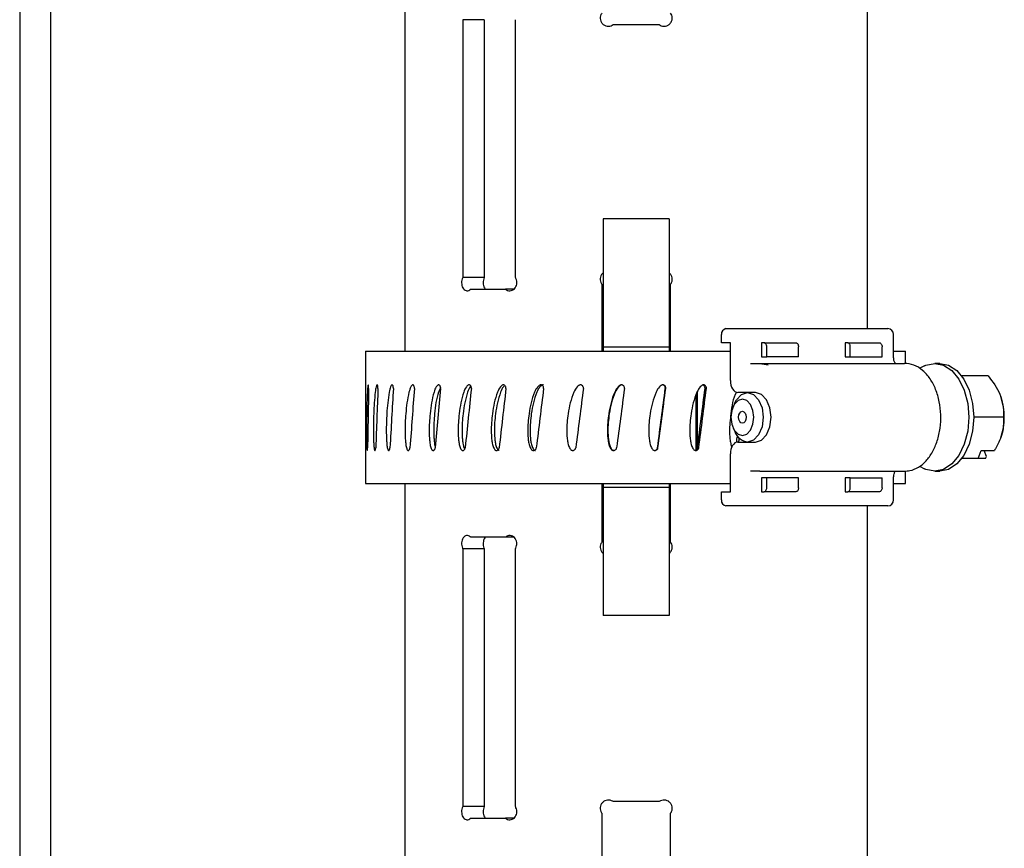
# Model space of a CAD drawing. Header units: inches. Extents: x 22.7 to 77.5, y 10.7 to 108.6.
# Tile 12 of 34: x 42 to 45.7, y 47.1 to 50.2. Entities that reach past the tile are written whole.
import ezdxf

# ---------------------------------------------------------------- set-up
doc = ezdxf.new("R2010")
doc.units = ezdxf.units.IN
doc.header["$MEASUREMENT"] = 0

msp = doc.modelspace()

# ---------------------------------------------------------------- linework, layer by layer
at = {"color": 7, "linetype": 'Continuous', "lineweight": 25}
for p, q in [((43.4732, 62.168), (43.4732, 48.9709)), ((45.2232, 49.0559), (45.2232, 61.3755)), ((42.018, 51.1581), (42.018, 36.6994)), ((42.1361, 36.6994), (42.1361, 51.1581)), ((43.6924, 50.224), (43.6924, 49.249)), ((43.7738, 50.224), (43.6924, 50.224)), ((43.7738, 50.224), (43.7738, 49.249)), ((43.8916, 49.249), (43.8916, 50.224)), ((44.2618, 50.2053), (44.4347, 50.2053)), ((44.4732, 49.4709), (44.2232, 49.4709)), ((44.2232, 49.4709), (44.2232, 49.2709)), ((44.4732, 49.4709), (44.4732, 49.2709)), ((43.7738, 49.249), (43.6924, 49.249)), ((44.2232, 49.2709), (44.2232, 49.0015)), ((44.4732, 49.2709), (44.4732, 49.0015)), ((43.7225, 49.2053), (43.8546, 49.2053)), ((43.8858, 49.2053), (43.8546, 49.2053)), ((44.2182, 49.2239), (44.2182, 48.9709)), ((44.4782, 48.9709), (44.4782, 49.2239)), ((44.6877, 49.0559), (44.7525, 49.0559)), ((44.7525, 49.0559), (45.2989, 49.0559)), ((44.6703, 49.0023), (44.6703, 49.0334)), ((45.3214, 48.9472), (45.3214, 49.0334)), ((44.2232, 49.0015), (44.2232, 48.9859)), ((44.4732, 48.9859), (44.2232, 48.9859)), ((44.2232, 48.9859), (44.2232, 48.9709)), ((44.4732, 49.0015), (44.4732, 48.9859)), ((44.4732, 48.9859), (44.4732, 48.9709)), ((44.7042, 49.0023), (44.6703, 49.0023)), ((44.7042, 48.8596), (44.7042, 49.0023)), ((44.8219, 49.0023), (44.8219, 48.9498)), ((44.8322, 49.0023), (44.8219, 49.0023)), ((44.8322, 49.0023), (44.9523, 49.0023)), ((44.8417, 48.9498), (44.8417, 48.9873)), ((44.9618, 48.9498), (44.9618, 48.9873)), ((45.1377, 49.0023), (45.1377, 48.9498)), ((45.148, 49.0023), (45.1377, 49.0023)), ((45.148, 49.0023), (45.2681, 49.0023)), ((45.1575, 48.9498), (45.1575, 48.9873)), ((45.2776, 48.9498), (45.2776, 48.9873)), ((43.3252, 48.9709), (43.3252, 48.4709)), ((43.3252, 48.9709), (44.7042, 48.9709)), ((44.8219, 48.9498), (44.8417, 48.9498)), ((44.9618, 48.9498), (44.8417, 48.9498)), ((45.1377, 48.9498), (45.1575, 48.9498)), ((45.1575, 48.9498), (45.2776, 48.9498)), ((45.3214, 48.9709), (45.3665, 48.9709)), ((45.3665, 48.924), (45.3665, 48.9709)), ((44.7809, 48.9247), (44.8161, 48.9247)), ((44.8161, 48.9247), (44.8468, 48.9189)), ((44.8161, 48.9247), (45.3625, 48.9247)), ((45.4386, 48.9156), (45.4184, 48.9056)), ((45.4956, 48.9247), (45.4768, 48.9247)), ((45.6791, 48.8771), (45.5783, 48.8771)), ((44.4485, 48.8433), (44.4502, 48.8433)), ((44.5752, 48.5979), (44.5752, 48.8055)), ((44.5806, 48.6113), (44.5806, 48.82)), ((44.7693, 48.8146), (44.7326, 48.8146)), ((44.7987, 48.8146), (44.7693, 48.8146)), ((44.7209, 48.7751), (44.7144, 48.7605)), ((45.7362, 48.7209), (45.6244, 48.7209)), ((44.7144, 48.6813), (44.7209, 48.6666)), ((44.7326, 48.6271), (44.7693, 48.6271)), ((44.7693, 48.6271), (44.7987, 48.6271)), ((44.2633, 48.5954), (44.2614, 48.5954)), ((44.7042, 48.4395), (44.7042, 48.5821)), ((45.6404, 48.5646), (45.6518, 48.5959)), ((45.6518, 48.5959), (45.7022, 48.5959)), ((45.6721, 48.5727), (45.6637, 48.5959)), ((45.668, 48.5646), (45.6721, 48.5727)), ((45.4193, 48.5357), (45.4386, 48.5262)), ((45.6404, 48.5646), (45.5783, 48.5646)), ((45.668, 48.5646), (45.6404, 48.5646)), ((44.8161, 48.517), (44.7809, 48.517)), ((44.8161, 48.517), (45.3625, 48.517)), ((45.3665, 48.4709), (45.3665, 48.5175)), ((45.4768, 48.517), (45.4956, 48.517)), ((43.3252, 48.4709), (44.7042, 48.4709)), ((43.4732, 48.4709), (43.4732, 34.451)), ((44.2182, 48.4709), (44.2182, 48.2491)), ((44.2232, 48.4709), (44.2232, 48.4559)), ((44.4732, 48.4709), (44.4732, 48.4559)), ((44.4782, 48.2491), (44.4782, 48.4709)), ((44.8219, 48.4919), (44.8219, 48.4395)), ((44.8417, 48.4919), (44.8219, 48.4919)), ((44.8417, 48.4545), (44.8417, 48.4919)), ((44.9618, 48.4919), (44.8417, 48.4919)), ((44.9618, 48.4545), (44.9618, 48.4919)), ((45.1377, 48.4919), (45.1377, 48.4395)), ((45.1575, 48.4919), (45.1377, 48.4919)), ((45.1575, 48.4545), (45.1575, 48.4919)), ((45.1575, 48.4919), (45.2776, 48.4919)), ((45.2776, 48.4545), (45.2776, 48.4919)), ((45.3214, 48.4084), (45.3214, 48.4945)), ((45.3214, 48.4709), (45.3665, 48.4709)), ((44.4732, 48.4559), (44.2232, 48.4559)), ((44.2232, 48.4559), (44.2232, 48.4403)), ((44.2232, 48.4403), (44.2232, 48.1709)), ((44.4732, 48.4559), (44.4732, 48.4403)), ((44.4732, 48.4403), (44.4732, 48.1709)), ((44.6703, 48.4084), (44.6703, 48.4395)), ((44.6703, 48.4395), (44.7042, 48.4395)), ((44.8219, 48.4395), (44.8322, 48.4395)), ((44.9523, 48.4395), (44.8322, 48.4395)), ((45.1377, 48.4395), (45.148, 48.4395)), ((45.2681, 48.4395), (45.148, 48.4395)), ((44.7525, 48.3859), (44.6877, 48.3859)), ((45.2989, 48.3859), (44.7525, 48.3859)), ((45.2232, 34.4519), (45.2232, 48.3859)), ((43.8546, 48.2678), (43.7225, 48.2678)), ((43.8859, 48.2678), (43.8546, 48.2678)), ((43.6924, 48.224), (43.6924, 47.249)), ((43.7738, 48.224), (43.6924, 48.224)), ((43.7738, 48.224), (43.7738, 47.249)), ((43.8916, 47.249), (43.8916, 48.224)), ((44.2232, 48.1709), (44.2232, 47.9709)), ((44.4732, 48.1709), (44.4732, 47.9709)), ((44.4732, 47.9709), (44.2232, 47.9709)), ((44.4347, 47.2678), (44.2618, 47.2678)), ((43.7738, 47.249), (43.6924, 47.249)), ((43.7225, 47.2053), (43.8546, 47.2053)), ((43.8858, 47.2053), (43.8546, 47.2053)), ((44.2182, 47.2239), (44.2182, 46.2491)), ((44.4782, 46.2491), (44.4782, 47.2239))]:
    msp.add_line(p, q, dxfattribs=at)
at = {"color": 7, "linetype": 'Continuous', "lineweight": 25, "flags": 128}
for points in [[(44.8417, 48.9873), (44.8415, 48.9902), (44.841, 48.993), (44.8401, 48.9956), (44.8389, 48.9979), (44.8375, 48.9998), (44.8358, 49.0011), (44.8341, 49.002), (44.8322, 49.0023)], [(44.9523, 49.0023), (44.9542, 49.002), (44.956, 49.0011), (44.9576, 48.9998), (44.959, 48.9979), (44.9602, 48.9956), (44.9611, 48.993), (44.9616, 48.9902), (44.9618, 48.9873)], [(45.1575, 48.9873), (45.1573, 48.9902), (45.1568, 48.993), (45.1559, 48.9956), (45.1547, 48.9979), (45.1533, 48.9998), (45.1516, 49.0011), (45.1499, 49.002), (45.148, 49.0023)], [(45.2681, 49.0023), (45.27, 49.002), (45.2718, 49.0011), (45.2734, 48.9998), (45.2748, 48.9979), (45.276, 48.9956), (45.2769, 48.993), (45.2774, 48.9902), (45.2776, 48.9873)], [(45.4768, 48.9247), (45.5102, 48.9178), (45.5412, 48.8974), (45.5679, 48.865), (45.5884, 48.8228), (45.6013, 48.7736), (45.6057, 48.7209), (45.6013, 48.6681), (45.5884, 48.619), (45.5679, 48.5767), (45.5412, 48.5443), (45.5102, 48.524), (45.4768, 48.517), (45.4435, 48.524), (45.4386, 48.5262)], [(45.4386, 48.9156), (45.4435, 48.9178), (45.4768, 48.9247)], [(45.4956, 48.9247), (45.5289, 48.9178), (45.56, 48.8974), (45.5867, 48.865), (45.6071, 48.8228), (45.62, 48.7736), (45.6244, 48.7209), (45.62, 48.6681), (45.6071, 48.619), (45.5867, 48.5767), (45.56, 48.5443), (45.5289, 48.524), (45.4956, 48.517)], [(44.7042, 48.8596), (44.7047, 48.8509), (44.7063, 48.8424), (44.709, 48.8346), (44.7125, 48.8278), (44.7168, 48.8222), (44.7217, 48.8181), (44.7271, 48.8155), (44.7326, 48.8146)], [(44.7209, 48.7751), (44.7274, 48.7872), (44.7466, 48.8075), (44.7693, 48.8146), (44.7919, 48.8075), (44.8112, 48.7872), (44.824, 48.7568), (44.8285, 48.7209), (44.824, 48.685), (44.8112, 48.6546), (44.7919, 48.6343), (44.7693, 48.6271), (44.7693, 48.6271)], [(44.7987, 48.6271), (44.8214, 48.6343), (44.8406, 48.6546), (44.8534, 48.685), (44.8579, 48.7209), (44.8534, 48.7568), (44.8406, 48.7872), (44.8214, 48.8075), (44.7987, 48.8146)], [(44.7497, 48.6524), (44.7662, 48.6576), (44.7803, 48.6725), (44.7896, 48.6947), (44.7929, 48.7209), (44.7896, 48.7471), (44.7803, 48.7693), (44.7662, 48.7841), (44.7497, 48.7893), (44.7331, 48.7841), (44.7191, 48.7693), (44.7097, 48.7471), (44.7064, 48.7209), (44.7097, 48.6947), (44.7191, 48.6725), (44.7331, 48.6576), (44.7497, 48.6524)], [(44.7497, 48.6981), (44.7441, 48.6998), (44.7395, 48.7047), (44.7363, 48.7121), (44.7352, 48.7209), (44.7363, 48.7296), (44.7395, 48.737), (44.7441, 48.742), (44.7497, 48.7437), (44.7552, 48.742), (44.7599, 48.737), (44.763, 48.7296), (44.7641, 48.7209), (44.763, 48.7121), (44.7599, 48.7047), (44.7552, 48.6998), (44.7497, 48.6981)], [(44.7326, 48.6271), (44.7271, 48.6263), (44.7217, 48.6237), (44.7168, 48.6195), (44.7125, 48.6139), (44.709, 48.6071), (44.7063, 48.5994), (44.7047, 48.5909), (44.7042, 48.5821)], [(44.8322, 48.4395), (44.8341, 48.4398), (44.8358, 48.4406), (44.8375, 48.442), (44.8389, 48.4439), (44.8401, 48.4461), (44.841, 48.4487), (44.8415, 48.4516), (44.8417, 48.4545)], [(44.9618, 48.4545), (44.9616, 48.4516), (44.9611, 48.4487), (44.9602, 48.4461), (44.959, 48.4439), (44.9576, 48.442), (44.956, 48.4406), (44.9542, 48.4398), (44.9523, 48.4395)], [(45.148, 48.4395), (45.1499, 48.4398), (45.1516, 48.4406), (45.1533, 48.442), (45.1547, 48.4439), (45.1559, 48.4461), (45.1568, 48.4487), (45.1573, 48.4516), (45.1575, 48.4545)], [(45.2776, 48.4545), (45.2774, 48.4516), (45.2769, 48.4487), (45.276, 48.4461), (45.2748, 48.4439), (45.2734, 48.442), (45.2718, 48.4406), (45.27, 48.4398), (45.2681, 48.4395)]]:
    msp.add_lwpolyline(points, dxfattribs=at)
at = {"color": 7, "linetype": 'Continuous', "lineweight": 25}
for centre, radius, start, end in [((44.6906, 49.0356), 0.0205, 98.1467, 186.3048), ((45.2989, 49.0334), 0.0225, 0, 90), ((45.504, 48.7209), 0.2357, 340.6417, 19.3583), ((44.7777, 48.6868), 0.0603, 199.5508, 261.9257), ((44.6906, 48.4061), 0.0205, 173.6952, 261.8533), ((45.2989, 48.4084), 0.0225, 270, 0)]:
    msp.add_arc(centre, radius, start, end, dxfattribs=at)
for major_axis, ratio, start_param, end_param in [((0.119, 7.7704), 0.13076, 1.535849, 1.564673), ((0.2747, 7.7704), 0.126817, 1.538332, 1.567155), ((0.4235, 7.7703), 0.119843, 1.54038, 1.569203), ((0.5616, 7.7702), 0.110043, 1.541801, 1.570624), ((0.6858, 7.7702), 0.097694, 1.54247, 1.571293), ((0.7933, 7.7702), 0.083127, 1.542334, 1.571158), ((0.8819, 7.7702), 0.066712, 1.541419, 1.570243), ((0.95, 7.7703), 0.048844, 1.539819, 1.568642), ((0.9962, 7.7704), 0.029928, 1.537685, 1.566508), ((1.0198, 7.7704), 0.010379, 1.53521, 1.564033), ((0.9975, 7.5957), 0.009388, 4.721934, 4.751421), ((1.0204, 7.7705), 0.009388, 4.721747, 4.750571), ((0.9755, 7.5957), 0.028958, 4.72442, 4.753907), ((0.9979, 7.7704), 0.028958, 4.724233, 4.753057), ((0.9314, 7.5956), 0.047915, 4.72929, 4.732348), ((0.9528, 7.7703), 0.047915, 4.729123, 4.730923)]:
    msp.add_ellipse((44.3482, 48.5428), major_axis=major_axis, ratio=ratio, start_param=start_param, end_param=end_param, dxfattribs=at)
for points, knots in [([(44.2182, 50.2491), (44.2171, 50.2474), (44.214, 50.2427), (44.2116, 50.2337), (44.2122, 50.2231), (44.2164, 50.2133), (44.2234, 50.2055), (44.2328, 50.2003), (44.2433, 50.1986), (44.2535, 50.2002), (44.2592, 50.2037), (44.2618, 50.2053)], [0, 0, 0, 0, 0.07144, 0.189477, 0.306312, 0.422772, 0.539935, 0.658372, 0.777816, 0.897476, 1, 1, 1, 1]), ([(44.4347, 50.2053), (44.4374, 50.2036), (44.4431, 50.2001), (44.4534, 50.1986), (44.4639, 50.2004), (44.4733, 50.2057), (44.4804, 50.2138), (44.4839, 50.2225), (44.4848, 50.2317), (44.4835, 50.2407), (44.4799, 50.2464), (44.4782, 50.2491)], [0, 0, 0, 0, 0.106194, 0.224636, 0.343791, 0.463442, 0.582905, 0.701361, 0.77482, 0.891659, 1, 1, 1, 1]), ([(43.6924, 49.249), (43.6912, 49.246), (43.6888, 49.24), (43.6879, 49.2294), (43.6892, 49.219), (43.6928, 49.2099), (43.6982, 49.203), (43.705, 49.1991), (43.7123, 49.1987), (43.7184, 49.2013), (43.7214, 49.2043), (43.7225, 49.2053)], [0, 0, 0, 0, 0.116891, 0.233813, 0.350076, 0.466396, 0.583729, 0.702325, 0.821649, 0.94088, 1, 1, 1, 1]), ([(43.7738, 49.249), (43.7727, 49.246), (43.7703, 49.2401), (43.7694, 49.2294), (43.7707, 49.2192), (43.7738, 49.2106), (43.7769, 49.2069), (43.7783, 49.2053)], [0, 0, 0, 0, 0.210696, 0.42147, 0.630622, 0.839897, 1, 1, 1, 1]), ([(43.8546, 49.2053), (43.8571, 49.2034), (43.8622, 49.1997), (43.8712, 49.1985), (43.8801, 49.2006), (43.888, 49.2061), (43.8939, 49.2144), (43.8971, 49.2245), (43.8972, 49.2351), (43.8949, 49.2435), (43.8924, 49.2477), (43.8916, 49.249)], [0, 0, 0, 0, 0.118417, 0.236812, 0.35573, 0.4751, 0.594211, 0.712262, 0.829036, 0.945192, 1, 1, 1, 1]), ([(44.2232, 49.2662), (44.2225, 49.2657), (44.2188, 49.2632), (44.2145, 49.2561), (44.2115, 49.2459), (44.2123, 49.2353), (44.2153, 49.228), (44.2178, 49.2245), (44.2182, 49.2239)], [0, 0, 0, 0, 0.058025, 0.283386, 0.506504, 0.727352, 0.947489, 1, 1, 1, 1]), ([(44.4782, 49.2239), (44.4788, 49.2247), (44.4814, 49.2283), (44.4839, 49.2347), (44.4849, 49.2439), (44.4832, 49.253), (44.4791, 49.2613), (44.4748, 49.2648), (44.4732, 49.2661)], [0, 0, 0, 0, 0.063486, 0.287746, 0.426817, 0.648015, 0.869165, 1, 1, 1, 1]), ([(45.3286, 48.9246), (45.3285, 48.9246), (45.3284, 48.9246), (45.326, 48.9273), (45.3236, 48.9325), (45.3217, 48.9395), (45.3215, 48.9447), (45.3214, 48.9472)], [0, 0, 0, 0, 0.185681, 0.383182, 0.58695, 0.798926, 1, 1, 1, 1]), ([(45.3625, 48.517), (45.3693, 48.5175), (45.3875, 48.5186), (45.416, 48.5307), (45.445, 48.5548), (45.4693, 48.5889), (45.4874, 48.6313), (45.4982, 48.6794), (45.5008, 48.7302), (45.4952, 48.7805), (45.4814, 48.8273), (45.4601, 48.868), (45.4321, 48.8996), (45.3989, 48.9207), (45.3744, 48.9234), (45.3625, 48.9247)], [0, 0, 0, 0, 0.044816, 0.11956, 0.195212, 0.273502, 0.353659, 0.434257, 0.514817, 0.59547, 0.676421, 0.757914, 0.840021, 0.921551, 1, 1, 1, 1]), ([(45.6791, 48.8771), (45.6958, 48.8548), (45.7147, 48.8294), (45.7251, 48.8023), (45.7264, 48.799)], [0, 0, 0, 0, 0.879034, 1, 1, 1, 1]), ([(43.3355, 48.8433), (43.3353, 48.8433), (43.3349, 48.8434), (43.3343, 48.841), (43.3331, 48.8327), (43.3308, 48.798), (43.3296, 48.7402), (43.3291, 48.6816), (43.3293, 48.6454), (43.3295, 48.6265), (43.3299, 48.6128), (43.3303, 48.6034), (43.3307, 48.5985), (43.3311, 48.5961), (43.3313, 48.5956), (43.3314, 48.5954)], [0, 0, 0, 0, 0.013181, 0.030133, 0.059777, 0.148264, 0.460226, 0.709732, 0.798479, 0.860576, 0.920922, 0.954225, 0.975594, 0.989889, 1, 1, 1, 1]), ([(43.3369, 48.8298), (43.337, 48.8312), (43.337, 48.8339), (43.3367, 48.8378), (43.3363, 48.8409), (43.3359, 48.8427), (43.3356, 48.8431), (43.3355, 48.8433)], [0, 0, 0, 0, 0.219902, 0.439803, 0.659759, 0.879847, 1, 1, 1, 1]), ([(43.3693, 48.8433), (43.369, 48.8433), (43.3682, 48.8434), (43.3667, 48.841), (43.3642, 48.8327), (43.3591, 48.798), (43.3559, 48.7402), (43.3546, 48.6816), (43.355, 48.6454), (43.3557, 48.6265), (43.3565, 48.6128), (43.3576, 48.6034), (43.3587, 48.5985), (43.3595, 48.5961), (43.3601, 48.5956), (43.3603, 48.5954)], [0, 0, 0, 0, 0.013181, 0.030133, 0.059777, 0.148264, 0.460226, 0.709732, 0.798479, 0.860576, 0.920922, 0.954225, 0.975594, 0.989889, 1, 1, 1, 1]), ([(43.3723, 48.8298), (43.3723, 48.8312), (43.3723, 48.8339), (43.3718, 48.8378), (43.371, 48.8409), (43.3701, 48.8427), (43.3695, 48.8431), (43.3693, 48.8433)], [0, 0, 0, 0, 0.219902, 0.439803, 0.659759, 0.879847, 1, 1, 1, 1]), ([(43.426, 48.8433), (43.4255, 48.8433), (43.4243, 48.8434), (43.4221, 48.841), (43.4183, 48.8327), (43.4105, 48.798), (43.4053, 48.7402), (43.4033, 48.6816), (43.404, 48.6454), (43.405, 48.6265), (43.4064, 48.6128), (43.4081, 48.6034), (43.4097, 48.5985), (43.4111, 48.5961), (43.412, 48.5956), (43.4123, 48.5954)], [0, 0, 0, 0, 0.013181, 0.030133, 0.059777, 0.148264, 0.460226, 0.709732, 0.798479, 0.860576, 0.920922, 0.954225, 0.975594, 0.989889, 1, 1, 1, 1]), ([(43.4303, 48.8298), (43.4303, 48.8312), (43.4304, 48.8339), (43.4297, 48.8378), (43.4285, 48.8409), (43.4272, 48.8427), (43.4263, 48.8431), (43.426, 48.8433)], [0, 0, 0, 0, 0.219902, 0.439803, 0.659759, 0.879847, 1, 1, 1, 1]), ([(43.5042, 48.8433), (43.5035, 48.8433), (43.5019, 48.8434), (43.4991, 48.841), (43.494, 48.8327), (43.4838, 48.798), (43.4768, 48.7402), (43.4741, 48.6816), (43.4749, 48.6454), (43.4763, 48.6265), (43.4781, 48.6128), (43.4805, 48.6034), (43.4826, 48.5985), (43.4845, 48.5961), (43.4857, 48.5956), (43.4861, 48.5954)], [0, 0, 0, 0, 0.013181, 0.030133, 0.059777, 0.148264, 0.460226, 0.709732, 0.798479, 0.860576, 0.920922, 0.954225, 0.975594, 0.989889, 1, 1, 1, 1]), ([(43.5098, 48.8298), (43.5098, 48.8312), (43.5099, 48.8339), (43.509, 48.8378), (43.5074, 48.8409), (43.5057, 48.8427), (43.5046, 48.8431), (43.5042, 48.8433)], [0, 0, 0, 0, 0.219902, 0.439803, 0.659759, 0.879847, 1, 1, 1, 1]), ([(43.602, 48.8433), (43.6012, 48.8433), (43.5993, 48.8434), (43.5959, 48.841), (43.5897, 48.8327), (43.5772, 48.798), (43.5686, 48.7402), (43.5652, 48.6816), (43.5662, 48.6454), (43.5679, 48.6265), (43.5702, 48.6128), (43.5732, 48.6034), (43.5758, 48.5985), (43.5781, 48.5961), (43.5795, 48.5956), (43.5801, 48.5954)], [0, 0, 0, 0, 0.013181, 0.030133, 0.059777, 0.148264, 0.460226, 0.709732, 0.798479, 0.860576, 0.920922, 0.954225, 0.975594, 0.989889, 1, 1, 1, 1]), ([(43.6088, 48.8338), (43.6061, 48.8279), (43.593, 48.7985), (43.5861, 48.7398), (43.5824, 48.6817), (43.5834, 48.6454), (43.5852, 48.6266), (43.5868, 48.6147), (43.5888, 48.6091), (43.589, 48.6083)], [0, 0, 0, 0, 0.090899, 0.453437, 0.743404, 0.846543, 0.91871, 0.988841, 1, 1, 1, 1]), ([(43.6089, 48.8298), (43.6089, 48.8312), (43.609, 48.8339), (43.6079, 48.8378), (43.606, 48.8409), (43.6039, 48.8427), (43.6025, 48.8431), (43.602, 48.8433)], [0, 0, 0, 0, 0.219902, 0.439803, 0.659759, 0.879847, 1, 1, 1, 1]), ([(43.7173, 48.8433), (43.7163, 48.8433), (43.7142, 48.8434), (43.7102, 48.841), (43.7031, 48.8327), (43.6886, 48.798), (43.6785, 48.7402), (43.6746, 48.6816), (43.6758, 48.6454), (43.6778, 48.6265), (43.6805, 48.6128), (43.6839, 48.6034), (43.6869, 48.5985), (43.6896, 48.5961), (43.6912, 48.5956), (43.6919, 48.5954)], [0, 0, 0, 0, 0.013181, 0.030133, 0.059777, 0.148264, 0.460226, 0.709732, 0.798479, 0.860576, 0.920922, 0.954225, 0.975594, 0.989889, 1, 1, 1, 1]), ([(43.7232, 48.8386), (43.7225, 48.8378), (43.7169, 48.832), (43.7038, 48.7972), (43.693, 48.7405), (43.6892, 48.6816), (43.6905, 48.6454), (43.6924, 48.6265), (43.6952, 48.6129), (43.698, 48.6042), (43.7, 48.6013), (43.7004, 48.6007)], [0, 0, 0, 0, 0.014721, 0.1112, 0.451337, 0.723387, 0.820153, 0.887861, 0.953658, 0.989972, 1, 1, 1, 1]), ([(43.7252, 48.8298), (43.7252, 48.8312), (43.7253, 48.8339), (43.724, 48.8378), (43.7219, 48.8409), (43.7195, 48.8427), (43.7179, 48.8431), (43.7173, 48.8433)], [0, 0, 0, 0, 0.219902, 0.439803, 0.659759, 0.879847, 1, 1, 1, 1]), ([(43.8473, 48.8433), (43.8462, 48.8433), (43.8438, 48.8434), (43.8395, 48.841), (43.8316, 48.8327), (43.8154, 48.798), (43.8041, 48.7402), (43.7997, 48.6816), (43.8011, 48.6454), (43.8033, 48.6265), (43.8063, 48.6128), (43.8101, 48.6034), (43.8135, 48.5985), (43.8165, 48.5961), (43.8183, 48.5956), (43.8191, 48.5954)], [0, 0, 0, 0, 0.013181, 0.030133, 0.059777, 0.148264, 0.460226, 0.709732, 0.798479, 0.860576, 0.920922, 0.954225, 0.975594, 0.989889, 1, 1, 1, 1]), ([(43.8496, 48.8388), (43.8487, 48.8379), (43.8424, 48.832), (43.8278, 48.7972), (43.8157, 48.7405), (43.8115, 48.6816), (43.8129, 48.6454), (43.8151, 48.6265), (43.8181, 48.6128), (43.8219, 48.6034), (43.8253, 48.5985), (43.8283, 48.5961), (43.8301, 48.5956), (43.8309, 48.5954)], [0, 0, 0, 0, 0.01552, 0.108171, 0.43481, 0.696064, 0.78899, 0.854011, 0.917198, 0.95207, 0.974445, 0.989413, 1, 1, 1, 1]), ([(43.856, 48.8298), (43.856, 48.8312), (43.8561, 48.8339), (43.8547, 48.8378), (43.8524, 48.8409), (43.8497, 48.8427), (43.8479, 48.8431), (43.8473, 48.8433)], [0, 0, 0, 0, 0.219902, 0.439803, 0.659759, 0.879847, 1, 1, 1, 1]), ([(43.989, 48.8433), (43.9878, 48.8433), (43.9853, 48.8434), (43.9806, 48.841), (43.9721, 48.8327), (43.9546, 48.798), (43.9424, 48.7402), (43.9376, 48.6816), (43.9391, 48.6454), (43.9415, 48.6265), (43.9447, 48.6128), (43.9489, 48.6034), (43.9525, 48.5985), (43.9558, 48.5961), (43.9578, 48.5956), (43.9586, 48.5954)], [0, 0, 0, 0, 0.013181, 0.030133, 0.059777, 0.148264, 0.460226, 0.709732, 0.798479, 0.860576, 0.920922, 0.954225, 0.975594, 0.989889, 1, 1, 1, 1]), ([(43.9976, 48.8433), (43.9965, 48.8433), (43.9939, 48.8434), (43.9892, 48.841), (43.9807, 48.8327), (43.9632, 48.798), (43.951, 48.7402), (43.9462, 48.6816), (43.9478, 48.6454), (43.9502, 48.6265), (43.9534, 48.6128), (43.9575, 48.6034), (43.9612, 48.5985), (43.9644, 48.5961), (43.9664, 48.5956), (43.9673, 48.5954)], [0, 0, 0, 0, 0.013181, 0.030133, 0.059777, 0.148263, 0.460218, 0.709728, 0.798476, 0.860574, 0.92092, 0.954225, 0.975594, 0.989889, 1, 1, 1, 1]), ([(43.9983, 48.8298), (43.9983, 48.8312), (43.9984, 48.8339), (43.9969, 48.8378), (43.9944, 48.8409), (43.9916, 48.8427), (43.9896, 48.8431), (43.989, 48.8433)], [0, 0, 0, 0, 0.219902, 0.439803, 0.659759, 0.879847, 1, 1, 1, 1]), ([(44.139, 48.8433), (44.1379, 48.8433), (44.1352, 48.8434), (44.1302, 48.841), (44.1214, 48.8327), (44.103, 48.798), (44.0901, 48.7402), (44.085, 48.6816), (44.0867, 48.6454), (44.0892, 48.6265), (44.0926, 48.6128), (44.097, 48.6034), (44.1008, 48.5985), (44.1042, 48.5961), (44.1063, 48.5956), (44.1072, 48.5954)], [0, 0, 0, 0, 0.013181, 0.030133, 0.059777, 0.148264, 0.460226, 0.709732, 0.798479, 0.860576, 0.920922, 0.954225, 0.975594, 0.989889, 1, 1, 1, 1]), ([(44.1488, 48.8298), (44.1488, 48.8312), (44.1489, 48.8339), (44.1474, 48.8378), (44.1447, 48.8409), (44.1417, 48.8427), (44.1397, 48.8431), (44.139, 48.8433)], [0, 0, 0, 0, 0.219902, 0.439803, 0.659759, 0.879847, 1, 1, 1, 1]), ([(44.294, 48.8433), (44.2928, 48.8433), (44.29, 48.8434), (44.285, 48.841), (44.2759, 48.8327), (44.2571, 48.798), (44.2439, 48.7402), (44.2387, 48.6816), (44.2403, 48.6454), (44.2429, 48.6265), (44.2464, 48.6128), (44.2509, 48.6034), (44.2549, 48.5985), (44.2584, 48.5961), (44.2605, 48.5956), (44.2614, 48.5954)], [0, 0, 0, 0, 0.013181, 0.030133, 0.059777, 0.148264, 0.460226, 0.709732, 0.798479, 0.860576, 0.920922, 0.954225, 0.975594, 0.989889, 1, 1, 1, 1]), ([(44.2958, 48.8433), (44.2946, 48.8433), (44.2919, 48.8434), (44.2868, 48.841), (44.2778, 48.8327), (44.259, 48.798), (44.2457, 48.7402), (44.2405, 48.6816), (44.2422, 48.6454), (44.2448, 48.6265), (44.2483, 48.6128), (44.2528, 48.6034), (44.2567, 48.5985), (44.2602, 48.5961), (44.2624, 48.5956), (44.2633, 48.5954)], [0, 0, 0, 0, 0.013181, 0.030133, 0.059777, 0.148263, 0.460218, 0.709728, 0.798476, 0.860574, 0.92092, 0.954225, 0.975594, 0.989889, 1, 1, 1, 1]), ([(44.3039, 48.8298), (44.304, 48.8312), (44.304, 48.8339), (44.3025, 48.8378), (44.2998, 48.8409), (44.2967, 48.8427), (44.2947, 48.8431), (44.294, 48.8433)], [0, 0, 0, 0, 0.219902, 0.439803, 0.659759, 0.879847, 1, 1, 1, 1]), ([(44.4502, 48.8433), (44.449, 48.8433), (44.4462, 48.8434), (44.4412, 48.841), (44.4322, 48.8327), (44.4134, 48.798), (44.4001, 48.7402), (44.3948, 48.6816), (44.3965, 48.6454), (44.3991, 48.6265), (44.4027, 48.6128), (44.4071, 48.6034), (44.4111, 48.5985), (44.4146, 48.5961), (44.4168, 48.5956), (44.4177, 48.5954)], [0, 0, 0, 0, 0.013181, 0.030133, 0.059777, 0.148264, 0.460226, 0.709732, 0.798479, 0.860576, 0.920922, 0.954225, 0.975594, 0.989889, 1, 1, 1, 1]), ([(44.4584, 48.8298), (44.4585, 48.8312), (44.4585, 48.8339), (44.457, 48.8378), (44.4543, 48.8409), (44.4513, 48.8427), (44.4492, 48.8431), (44.4485, 48.8433)], [0, 0, 0, 0, 0.219894, 0.439787, 0.659737, 0.879826, 1, 1, 1, 1]), ([(44.4601, 48.8298), (44.4601, 48.8312), (44.4602, 48.8339), (44.4586, 48.8378), (44.456, 48.8409), (44.4529, 48.8427), (44.4509, 48.8431), (44.4502, 48.8433)], [0, 0, 0, 0, 0.219902, 0.439803, 0.659759, 0.879847, 1, 1, 1, 1]), ([(44.604, 48.8433), (44.6028, 48.8433), (44.6002, 48.8434), (44.5953, 48.841), (44.5865, 48.8327), (44.5681, 48.798), (44.5551, 48.7402), (44.5499, 48.6816), (44.5516, 48.6454), (44.5541, 48.6265), (44.5576, 48.6128), (44.562, 48.6034), (44.5659, 48.5985), (44.5693, 48.5961), (44.5714, 48.5956), (44.5723, 48.5954)], [0, 0, 0, 0, 0.013181, 0.030133, 0.059777, 0.148264, 0.460226, 0.709732, 0.798479, 0.860576, 0.920922, 0.954225, 0.975594, 0.989889, 1, 1, 1, 1]), ([(44.6085, 48.8298), (44.6085, 48.8312), (44.6086, 48.8339), (44.6071, 48.8378), (44.6045, 48.8409), (44.6015, 48.8427), (44.5996, 48.8431), (44.5989, 48.8433)], [0, 0, 0, 0, 0.219894, 0.439787, 0.659737, 0.879826, 1, 1, 1, 1]), ([(44.6136, 48.8298), (44.6137, 48.8312), (44.6138, 48.8339), (44.6122, 48.8378), (44.6096, 48.8409), (44.6067, 48.8427), (44.6047, 48.8431), (44.604, 48.8433)], [0, 0, 0, 0, 0.219902, 0.439803, 0.659759, 0.879847, 1, 1, 1, 1]), ([(44.7274, 48.8162), (44.7273, 48.8161), (44.7134, 48.7921), (44.7062, 48.7395), (44.7003, 48.6817), (44.7018, 48.6454), (44.7045, 48.6266), (44.7068, 48.6146), (44.7096, 48.609), (44.71, 48.6081)], [0, 0, 0, 0, 0.001623, 0.399286, 0.717335, 0.830463, 0.909619, 0.986543, 1, 1, 1, 1]), ([(45.7264, 48.799), (45.7303, 48.7853), (45.7381, 48.758), (45.7368, 48.7332), (45.7362, 48.7209)], [0, 0, 0, 0, 0.503992, 1, 1, 1, 1]), ([(45.7362, 48.7209), (45.7365, 48.6985), (45.7369, 48.6731), (45.7275, 48.646), (45.7264, 48.6428)], [0, 0, 0, 0, 0.879034, 1, 1, 1, 1]), ([(45.7264, 48.6428), (45.7204, 48.629), (45.7134, 48.6131), (45.7036, 48.598), (45.7022, 48.5959)], [0, 0, 0, 0, 0.862265, 1, 1, 1, 1]), ([(43.3314, 48.5954), (43.3315, 48.5954), (43.3318, 48.5955), (43.3323, 48.5972), (43.3326, 48.6), (43.3329, 48.6031), (43.3329, 48.6052), (43.3329, 48.6059)], [0, 0, 0, 0, 0.220062, 0.440125, 0.660191, 0.880267, 1, 1, 1, 1]), ([(43.3603, 48.5954), (43.3607, 48.5954), (43.3614, 48.5955), (43.3624, 48.5972), (43.3632, 48.6), (43.3637, 48.6031), (43.3638, 48.6052), (43.3638, 48.6059)], [0, 0, 0, 0, 0.220062, 0.440125, 0.660191, 0.880267, 1, 1, 1, 1]), ([(43.4123, 48.5954), (43.4129, 48.5954), (43.414, 48.5955), (43.4155, 48.5972), (43.4168, 48.6), (43.4175, 48.6031), (43.4176, 48.6052), (43.4177, 48.6059)], [0, 0, 0, 0, 0.220062, 0.440125, 0.660191, 0.880267, 1, 1, 1, 1]), ([(43.4861, 48.5954), (43.4869, 48.5954), (43.4884, 48.5955), (43.4904, 48.5972), (43.4921, 48.6), (43.493, 48.6031), (43.4932, 48.6052), (43.4933, 48.6059)], [0, 0, 0, 0, 0.220062, 0.440125, 0.660191, 0.880267, 1, 1, 1, 1]), ([(43.5801, 48.5954), (43.581, 48.5954), (43.5828, 48.5955), (43.5853, 48.5972), (43.5873, 48.6), (43.5884, 48.6031), (43.5887, 48.6052), (43.5888, 48.6059)], [0, 0, 0, 0, 0.220062, 0.440125, 0.660191, 0.880267, 1, 1, 1, 1]), ([(43.6919, 48.5954), (43.693, 48.5954), (43.6951, 48.5955), (43.698, 48.5972), (43.7003, 48.6), (43.7016, 48.6031), (43.7019, 48.6052), (43.702, 48.6059)], [0, 0, 0, 0, 0.220062, 0.440125, 0.660191, 0.880267, 1, 1, 1, 1]), ([(43.8191, 48.5954), (43.8203, 48.5954), (43.8226, 48.5955), (43.8259, 48.5972), (43.8285, 48.6), (43.8299, 48.6031), (43.8302, 48.6052), (43.8303, 48.6059)], [0, 0, 0, 0, 0.220062, 0.440125, 0.660191, 0.880267, 1, 1, 1, 1]), ([(43.9586, 48.5954), (43.9599, 48.5954), (43.9624, 48.5955), (43.9659, 48.5972), (43.9687, 48.6), (43.9703, 48.6031), (43.9706, 48.6052), (43.9707, 48.6059)], [0, 0, 0, 0, 0.220062, 0.440125, 0.660191, 0.880267, 1, 1, 1, 1]), ([(44.1072, 48.5954), (44.1085, 48.5954), (44.1112, 48.5955), (44.1149, 48.5972), (44.1178, 48.6), (44.1194, 48.6031), (44.1198, 48.6052), (44.1199, 48.6059)], [0, 0, 0, 0, 0.220062, 0.440125, 0.660191, 0.880267, 1, 1, 1, 1]), ([(44.2614, 48.5954), (44.2628, 48.5954), (44.2655, 48.5955), (44.2693, 48.5972), (44.2723, 48.6), (44.274, 48.6031), (44.2743, 48.6052), (44.2745, 48.6059)], [0, 0, 0, 0, 0.220062, 0.440125, 0.660191, 0.880267, 1, 1, 1, 1]), ([(44.4171, 48.5955), (44.4181, 48.5955), (44.4204, 48.5956), (44.4239, 48.5972), (44.4269, 48.6), (44.4285, 48.6031), (44.4289, 48.6052), (44.4291, 48.6059)], [0, 0, 0, 0, 0.17017, 0.404309, 0.638451, 0.872605, 1, 1, 1, 1]), ([(44.4177, 48.5954), (44.419, 48.5954), (44.4217, 48.5955), (44.4255, 48.5972), (44.4285, 48.6), (44.4302, 48.6031), (44.4306, 48.6052), (44.4307, 48.6059)], [0, 0, 0, 0, 0.220062, 0.440125, 0.660191, 0.880267, 1, 1, 1, 1]), ([(44.5723, 48.5954), (44.5736, 48.5954), (44.5763, 48.5955), (44.58, 48.5972), (44.5829, 48.6), (44.5845, 48.6031), (44.5849, 48.6052), (44.585, 48.6059)], [0, 0, 0, 0, 0.220062, 0.440125, 0.660191, 0.880267, 1, 1, 1, 1]), ([(44.5723, 48.5963), (44.5731, 48.5966), (44.5752, 48.5974), (44.5778, 48.6), (44.5794, 48.6031), (44.5798, 48.6052), (44.5799, 48.6059)], [0, 0, 0, 0, 0.209927, 0.520473, 0.831035, 1, 1, 1, 1]), ([(45.3214, 48.4945), (45.3215, 48.4972), (45.3218, 48.5029), (45.3239, 48.5101), (45.3264, 48.5151), (45.3286, 48.5172), (45.3286, 48.5172), (45.3286, 48.5172)], [0, 0, 0, 0, 0.214868, 0.445988, 0.643453, 0.853862, 1, 1, 1, 1]), ([(43.7225, 48.2678), (43.722, 48.2682), (43.7195, 48.2708), (43.7143, 48.2738), (43.707, 48.2744), (43.6999, 48.2714), (43.694, 48.2652), (43.6899, 48.2564), (43.688, 48.246), (43.6885, 48.2355), (43.6905, 48.2281), (43.6921, 48.2247), (43.6924, 48.224)], [0, 0, 0, 0, 0.028411, 0.146138, 0.264503, 0.38356, 0.50294, 0.621858, 0.739593, 0.856129, 0.972291, 1, 1, 1, 1]), ([(43.8916, 48.224), (43.8921, 48.2248), (43.8943, 48.2285), (43.8965, 48.2349), (43.8973, 48.244), (43.896, 48.2532), (43.8916, 48.2625), (43.8848, 48.2696), (43.8764, 48.2738), (43.8674, 48.2744), (43.8599, 48.272), (43.856, 48.2689), (43.8546, 48.2678)], [0, 0, 0, 0, 0.033438, 0.151555, 0.224803, 0.341307, 0.457786, 0.574981, 0.693451, 0.812708, 0.931929, 1, 1, 1, 1]), ([(43.7785, 48.2678), (43.7775, 48.2668), (43.7746, 48.264), (43.7714, 48.2563), (43.7695, 48.2461), (43.77, 48.2355), (43.7719, 48.2282), (43.7735, 48.2247), (43.7738, 48.224)], [0, 0, 0, 0, 0.105478, 0.320254, 0.532109, 0.741015, 0.949005, 1, 1, 1, 1]), ([(44.2182, 48.2491), (44.2171, 48.2474), (44.214, 48.2427), (44.2116, 48.2337), (44.2122, 48.223), (44.2165, 48.2136), (44.2208, 48.2076), (44.2238, 48.2059), (44.2238, 48.2059)], [0, 0, 0, 0, 0.132142, 0.350471, 0.566578, 0.781991, 0.998705, 1, 1, 1, 1]), ([(44.4726, 48.206), (44.4727, 48.206), (44.4759, 48.2078), (44.4803, 48.214), (44.4839, 48.2225), (44.4848, 48.2317), (44.4835, 48.2407), (44.4799, 48.2464), (44.4782, 48.2491)], [0, 0, 0, 0, 0.007282, 0.228307, 0.44747, 0.58338, 0.799551, 1, 1, 1, 1]), ([(44.2618, 47.2678), (44.2612, 47.2682), (44.2577, 47.2706), (44.2503, 47.2736), (44.2397, 47.2743), (44.2294, 47.2713), (44.2206, 47.265), (44.2144, 47.2562), (44.2116, 47.2459), (44.2123, 47.2353), (44.2153, 47.228), (44.2178, 47.2245), (44.2182, 47.2239)], [0, 0, 0, 0, 0.025808, 0.14385, 0.262532, 0.381908, 0.501608, 0.620845, 0.738895, 0.855744, 0.972217, 1, 1, 1, 1]), ([(44.4782, 47.2239), (44.4788, 47.2247), (44.4814, 47.2283), (44.4839, 47.2347), (44.4848, 47.2439), (44.4833, 47.2531), (44.4782, 47.2624), (44.4703, 47.2695), (44.4605, 47.2736), (44.4498, 47.2743), (44.4409, 47.2718), (44.4363, 47.2688), (44.4347, 47.2678)], [0, 0, 0, 0, 0.033527, 0.151959, 0.225403, 0.342218, 0.459007, 0.576515, 0.695301, 0.814877, 0.934416, 1, 1, 1, 1]), ([(43.6924, 47.249), (43.6912, 47.246), (43.6888, 47.24), (43.6879, 47.2294), (43.6892, 47.219), (43.6928, 47.2099), (43.6982, 47.203), (43.705, 47.1991), (43.7123, 47.1987), (43.7184, 47.2013), (43.7214, 47.2043), (43.7225, 47.2053)], [0, 0, 0, 0, 0.116891, 0.233813, 0.350076, 0.466396, 0.583729, 0.702325, 0.821649, 0.94088, 1, 1, 1, 1]), ([(43.7738, 47.249), (43.7727, 47.246), (43.7703, 47.2401), (43.7694, 47.2294), (43.7707, 47.2192), (43.7738, 47.2106), (43.7769, 47.2069), (43.7783, 47.2053)], [0, 0, 0, 0, 0.210696, 0.42147, 0.630622, 0.839897, 1, 1, 1, 1]), ([(43.8546, 47.2053), (43.8571, 47.2034), (43.8622, 47.1997), (43.8712, 47.1985), (43.8801, 47.2006), (43.888, 47.2061), (43.8939, 47.2144), (43.8971, 47.2245), (43.8972, 47.2351), (43.8949, 47.2435), (43.8924, 47.2477), (43.8916, 47.249)], [0, 0, 0, 0, 0.118417, 0.236812, 0.35573, 0.4751, 0.594211, 0.712262, 0.829036, 0.945192, 1, 1, 1, 1])]:
    msp.add_open_spline(points, degree=3, knots=knots, dxfattribs=at)

doc.saveas('drawing.dxf')
